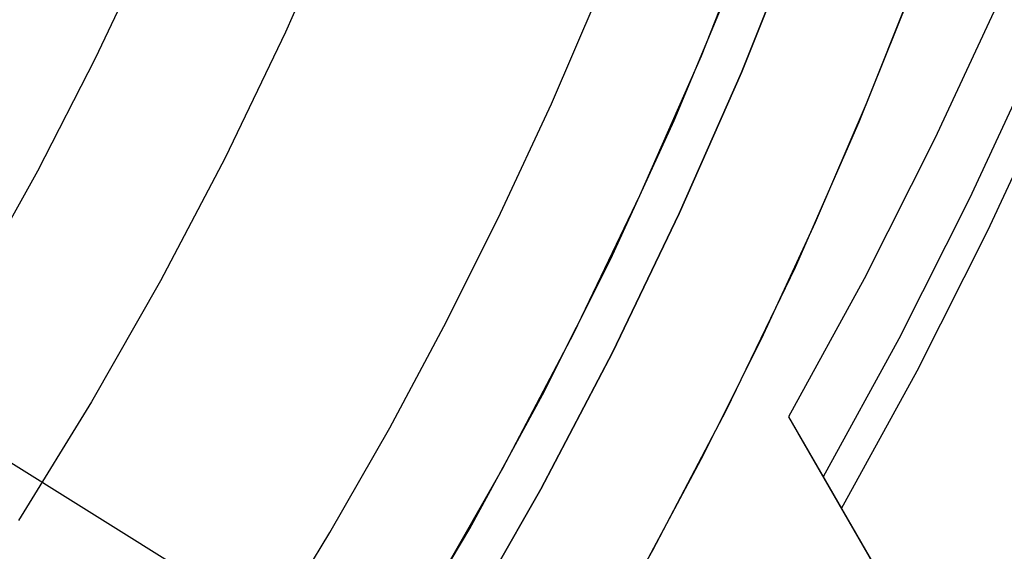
# Model space of a CAD drawing. Header units: millimetres. Extents: x 6049 to 7254, y -11340 to -10297.
# Tile 178 of 237: x 6691.28 to 6702.77, y -10705.82 to -10699.62. Entities that reach past the tile are written whole.
import ezdxf

# ---------------------------------------------------------------- set-up
doc = ezdxf.new("R2010")
doc.units = ezdxf.units.MM
doc.layers.add('luz', color=7, linetype='Continuous')

msp = doc.modelspace()

# ---------------------------------------------------------------- linework, layer by layer
at = {"color": 8, "true_color": 0x7f7f7f}
for p, q in [((6695.036, -10698.283, 62.1), (6694.382, -10699.769, 62.1)), ((6695.036, -10698.283, 62.1), (6694.382, -10699.769, 62.1)), ((6699.232, -10700.043, 62.1), (6699.892, -10698.389, 62.1)), ((6699.232, -10700.043, 62.1), (6699.892, -10698.389, 62.1)), ((6700.366, -10698.568, 88.1), (6699.699, -10700.238, 88.1)), ((6699.699, -10700.238, 67.1), (6700.366, -10698.568, 67.1)), ((6700.366, -10698.568, 88.1), (6699.699, -10700.238, 88.1)), ((6699.699, -10700.238, 77.6), (6700.366, -10698.568, 77.6)), ((6699.699, -10700.238, 67.1), (6700.366, -10698.568, 67.1)), ((6692.795, -10698.74, 60.689), (6692.164, -10700.075, 60.689)), ((6692.795, -10698.74, 60.689), (6692.164, -10700.075, 60.689)), ((6698.915, -10700.797, 62.1), (6699.599, -10699.159, 62.1)), ((6701.074, -10700.815, 67.1), (6701.76, -10699.097, 67.1)), ((6701.074, -10700.815, 67.1), (6701.76, -10699.097, 67.1)), ((6701.074, -10700.815, 65.596), (6701.76, -10699.097, 65.596)), ((6701.16, -10700.601, 64.091), (6701.716, -10699.205, 64.091)), ((6701.16, -10700.601, 64.091), (6701.716, -10699.205, 64.091)), ((6697.483, -10700.603, 103.064), (6698.04, -10699.309, 103.064)), ((6697.483, -10700.603, 103.064), (6698.04, -10699.309, 103.064)), ((6702.726, -10699.347, 78.582), (6701.956, -10701.009, 78.825)), ((6694.382, -10699.769, 62.1), (6693.678, -10701.232, 62.1)), ((6694.382, -10699.769, 62.1), (6693.678, -10701.232, 62.1)), ((6692.164, -10700.075, 60.689), (6691.489, -10701.388, 60.689)), ((6692.164, -10700.075, 60.689), (6691.489, -10701.388, 60.689)), ((6698.515, -10701.673, 62.1), (6699.232, -10700.043, 62.1)), ((6698.515, -10701.673, 62.1), (6699.232, -10700.043, 62.1)), ((6703.13, -10700.047, 75.081), (6702.36, -10701.709, 75.324)), ((6699.699, -10700.238, 88.1), (6698.975, -10701.884, 88.1)), ((6698.975, -10701.884, 67.1), (6699.699, -10700.238, 67.1)), ((6699.699, -10700.238, 88.1), (6698.975, -10701.884, 88.1)), ((6698.975, -10701.884, 77.6), (6699.699, -10700.238, 77.6)), ((6698.975, -10701.884, 67.1), (6699.699, -10700.238, 67.1)), ((6702.575, -10702.081, 73.466), (6703.344, -10700.419, 73.223)), ((6696.889, -10701.88, 103.064), (6697.483, -10700.603, 103.064)), ((6696.889, -10701.88, 103.064), (6697.483, -10700.603, 103.064)), ((6700.565, -10701.982, 64.091), (6701.16, -10700.601, 64.091)), ((6700.565, -10701.982, 64.091), (6701.16, -10700.601, 64.091)), ((6698.175, -10702.41, 62.1), (6698.915, -10700.797, 62.1)), ((6700.329, -10702.508, 67.1), (6701.074, -10700.815, 67.1)), ((6700.329, -10702.508, 67.1), (6701.074, -10700.815, 67.1)), ((6700.329, -10702.508, 65.596), (6701.074, -10700.815, 65.596)), ((6701.956, -10701.009, 78.825), (6701.13, -10702.645, 79.057)), ((6693.678, -10701.232, 62.1), (6692.923, -10702.67, 62.1)), ((6693.678, -10701.232, 62.1), (6692.923, -10702.67, 62.1)), ((6691.489, -10701.388, 60.689), (6690.771, -10702.677, 60.689)), ((6691.489, -10701.388, 60.689), (6690.771, -10702.677, 60.689)), ((6697.743, -10703.278, 62.1), (6698.515, -10701.673, 62.1)), ((6697.743, -10703.278, 62.1), (6698.515, -10701.673, 62.1)), ((6702.36, -10701.709, 75.324), (6701.534, -10703.345, 75.556)), ((6696.261, -10703.141, 103.064), (6696.889, -10701.88, 103.064)), ((6696.261, -10703.141, 103.064), (6696.889, -10701.88, 103.064)), ((6698.975, -10701.884, 88.1), (6698.195, -10703.504, 88.1)), ((6698.195, -10703.504, 67.1), (6698.975, -10701.884, 67.1)), ((6698.975, -10701.884, 88.1), (6698.195, -10703.504, 88.1)), ((6698.195, -10703.504, 77.6), (6698.975, -10701.884, 77.6)), ((6698.195, -10703.504, 67.1), (6698.975, -10701.884, 67.1)), ((6699.932, -10703.346, 64.091), (6700.565, -10701.982, 64.091)), ((6699.932, -10703.346, 64.091), (6700.565, -10701.982, 64.091)), ((6701.749, -10703.717, 73.698), (6702.575, -10702.081, 73.466)), ((6697.38, -10703.997, 62.1), (6698.175, -10702.41, 62.1)), ((6699.527, -10704.174, 67.1), (6700.329, -10702.508, 67.1)), ((6699.527, -10704.174, 67.1), (6700.329, -10702.508, 67.1)), ((6699.527, -10704.174, 65.596), (6700.329, -10702.508, 65.596)), ((6692.923, -10702.67, 62.1), (6692.12, -10704.081, 62.1)), ((6692.923, -10702.67, 62.1), (6692.12, -10704.081, 62.1)), ((6701.13, -10702.645, 79.057), (6700.248, -10704.254, 79.277)), ((6695.598, -10704.383, 103.064), (6696.261, -10703.141, 103.064)), ((6695.598, -10704.383, 103.064), (6696.261, -10703.141, 103.064)), ((6696.915, -10704.855, 62.1), (6697.743, -10703.278, 62.1)), ((6696.915, -10704.855, 62.1), (6697.743, -10703.278, 62.1)), ((6699.261, -10704.691, 64.091), (6699.932, -10703.346, 64.091)), ((6699.261, -10704.691, 64.091), (6699.932, -10703.346, 64.091)), ((6701.534, -10703.345, 75.556), (6700.652, -10704.954, 75.776)), ((6698.195, -10703.504, 88.1), (6697.36, -10705.097, 88.1)), ((6697.36, -10705.097, 67.1), (6698.195, -10703.504, 67.1)), ((6698.195, -10703.504, 88.1), (6697.36, -10705.097, 88.1)), ((6697.36, -10705.097, 77.6), (6698.195, -10703.504, 77.6)), ((6697.36, -10705.097, 67.1), (6698.195, -10703.504, 67.1)), ((6700.867, -10705.326, 73.918), (6701.749, -10703.717, 73.698)), ((6696.531, -10705.556, 62.1), (6697.38, -10703.997, 62.1)), ((6692.12, -10704.081, 62.1), (6691.268, -10705.463, 62.1)), ((6692.12, -10704.081, 62.1), (6691.268, -10705.463, 62.1)), ((6698.667, -10705.812, 67.1), (6699.527, -10704.174, 67.1)), ((6698.667, -10705.812, 67.1), (6699.527, -10704.174, 67.1)), ((6698.667, -10705.812, 65.596), (6699.527, -10704.174, 65.596)), ((6700.248, -10704.254, 79.277), (6700.867, -10705.326, 73.918)), ((6700.248, -10704.254, 79.277), (6707.281, -10716.435, 82.524)), ((6694.9, -10705.606, 103.064), (6695.598, -10704.383, 103.064)), ((6694.9, -10705.606, 103.064), (6695.598, -10704.383, 103.064)), ((6708.278, -10718.161, 78.334), (6700.357, -10704.443, 78.334)), ((6698.553, -10706.017, 64.091), (6699.261, -10704.691, 64.091)), ((6698.553, -10706.017, 64.091), (6699.261, -10704.691, 64.091)), ((6696.034, -10706.402, 62.1), (6696.915, -10704.855, 62.1)), ((6696.034, -10706.402, 62.1), (6696.915, -10704.855, 62.1)), ((6697.36, -10705.097, 88.1), (6696.469, -10706.659, 88.1)), ((6696.469, -10706.659, 67.1), (6697.36, -10705.097, 67.1)), ((6697.36, -10705.097, 88.1), (6696.469, -10706.659, 88.1)), ((6696.469, -10706.659, 77.6), (6697.36, -10705.097, 77.6)), ((6696.469, -10706.659, 67.1), (6697.36, -10705.097, 67.1)), ((6707.9, -10717.506, 77.165), (6700.867, -10705.326, 73.918)), ((6695.628, -10707.084, 62.1), (6696.531, -10705.556, 62.1)), ((6694.168, -10706.809, 103.064), (6694.9, -10705.606, 103.064)), ((6694.168, -10706.809, 103.064), (6694.9, -10705.606, 103.064)), ((6697.752, -10707.419, 67.1), (6698.667, -10705.812, 67.1)), ((6697.752, -10707.419, 67.1), (6698.667, -10705.812, 67.1)), ((6697.752, -10707.419, 65.596), (6698.667, -10705.812, 65.596))]:
    msp.add_line(p, q, dxfattribs=at)
at = {"layer": 'luz', "color": 254, "true_color": 0xcad1ee}
for p, q in [((6524.619, -10600.72, -34.05), (6778.701, -10759.472, -34.05)), ((6524.619, -10600.72, -32.55), (6778.701, -10759.472, -32.55))]:
    msp.add_line(p, q, dxfattribs=at)

doc.saveas('drawing.dxf')
